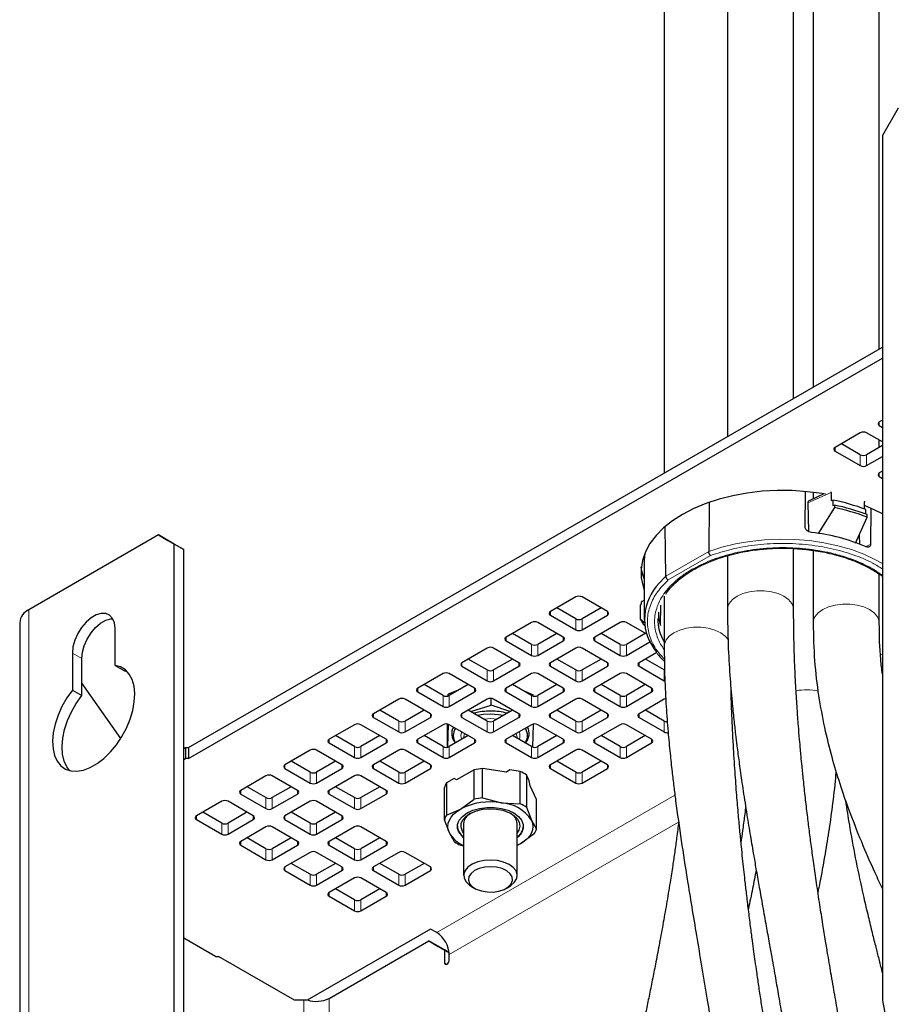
# Model space of a CAD drawing. Header units: millimetres. Extents: x 5 to 418, y 2 to 292.
# Tile 23 of 25: x 320 to 346, y 196 to 225. Entities that reach past the tile are written whole.
import ezdxf

# ---------------------------------------------------------------- set-up
doc = ezdxf.new("R2010")
doc.units = ezdxf.units.MM

msp = doc.modelspace()

# ---------------------------------------------------------------- linework, layer by layer
at = {"color": 7, "linetype": 'Continuous', "lineweight": 25}
for p, q in [((341.3477, 240.203), (341.3477, 212.7083)), ((343.3211, 213.8475), (343.3211, 240.203)), ((343.9032, 239.8054), (343.9032, 214.1836)), ((345.8765, 215.3227), (345.8765, 239.8054)), ((339.4621, 239.1144), (339.4621, 211.6198)), ((346.4417, 222.5079), (345.9703, 221.6914)), ((345.9703, 221.6914), (345.9703, 196.0892)), ((325.2757, 203.4301), (345.9703, 215.3769)), ((325.2757, 203.1035), (345.9703, 215.0503)), ((345.9703, 213.1997), (345.8761, 213.1453)), ((345.8761, 213.0365), (345.9703, 212.982)), ((345.3104, 212.8187), (344.5561, 212.3833)), ((345.9703, 212.5466), (345.4989, 212.8187)), ((345.3104, 212.1657), (344.7447, 212.4922)), ((345.9703, 212.4378), (345.4989, 212.1657)), ((345.8765, 212.3837), (345.8765, 212.6008)), ((344.5561, 212.2745), (345.3104, 211.8391)), ((345.4989, 211.8391), (345.9703, 212.1112)), ((345.9703, 211.6758), (345.8761, 211.6213)), ((345.8761, 211.5125), (345.9703, 211.4581)), ((343.6683, 209.9983), (343.6717, 211.0548)), ((344.2264, 210.9942), (343.8018, 210.8027)), ((343.9032, 211.0427), (343.9032, 210.8484)), ((344.4396, 211.0418), (344.4441, 211.0625)), ((344.4396, 211.0418), (344.4396, 210.8023)), ((340.8055, 210.7337), (340.7884, 209.2773)), ((343.7466, 210.7292), (343.763, 209.8783)), ((344.4396, 210.8023), (344.4896, 210.8131)), ((344.4896, 210.8131), (344.4896, 210.6506)), ((344.4896, 210.6506), (344.5393, 210.6614)), ((344.5393, 210.6614), (344.5393, 210.5859)), ((345.436, 210.7798), (345.4383, 210.7571)), ((345.4383, 210.5427), (345.4383, 210.7571)), ((344.5393, 210.5859), (344.0575, 209.811)), ((345.4744, 210.3917), (345.4744, 210.529)), ((345.5105, 210.3025), (345.5105, 210.378)), ((345.6202, 210.5747), (345.617, 209.491)), ((345.1705, 209.5281), (345.5105, 210.3025)), ((324.38, 209.7719), (320.5145, 207.5404)), ((324.8514, 209.4997), (324.38, 209.7719)), ((324.38, 209.7719), (324.6629, 209.6086)), ((339.5086, 208.5385), (339.491, 210.015)), ((345.2794, 209.7763), (345.2838, 209.489)), ((324.6629, 209.6086), (325.1343, 209.3364)), ((324.8514, 183.8975), (324.8514, 209.4997)), ((325.1343, 209.3364), (324.8514, 209.4997)), ((325.1343, 183.7342), (325.1343, 209.3364)), ((340.7884, 209.2771), (340.7884, 209.2773)), ((343.3211, 207.5413), (343.3211, 209.3664)), ((343.9032, 209.312), (343.9032, 207.1437)), ((338.8605, 208.9766), (338.8669, 207.2562)), ((341.3477, 209.1535), (341.3477, 207.5413)), ((345.8765, 207.1437), (345.8765, 208.6027)), ((339.5086, 208.5383), (339.5086, 208.5385)), ((336.8251, 207.9203), (336.0708, 207.4849)), ((337.7679, 207.4849), (337.0137, 207.9203)), ((338.7505, 207.6788), (338.7894, 207.7192)), ((338.7894, 207.7192), (338.7894, 207.7736)), ((339.4621, 207.9452), (339.4621, 206.4528)), ((336.8251, 207.2672), (336.2594, 207.5938)), ((337.5793, 207.5938), (337.0137, 207.2672)), ((338.7505, 207.2441), (338.7505, 207.6788)), ((339.3531, 207.0688), (339.3621, 207.6759)), ((320.2411, 207.1594), (320.2411, 100.0293)), ((335.5052, 207.1583), (334.7509, 206.7229)), ((336.448, 206.7229), (335.6937, 207.1583)), ((336.0708, 207.376), (336.8251, 206.9406)), ((337.0137, 206.9406), (337.7679, 207.376)), ((338.145, 207.1583), (337.3908, 206.7229)), ((338.9425, 206.8068), (338.3336, 207.1583)), ((338.8954, 207.1366), (338.7505, 207.2441)), ((323.0836, 205.8783), (323.0836, 206.9822)), ((335.5052, 206.5052), (334.9395, 206.8318)), ((336.2594, 206.8318), (335.6937, 206.5052)), ((338.145, 206.5052), (337.5794, 206.8318)), ((338.8992, 206.8318), (338.3336, 206.5052)), ((334.7509, 206.614), (335.5052, 206.1786)), ((335.6937, 206.1786), (336.448, 206.614)), ((337.3908, 206.614), (338.145, 206.1786)), ((338.3336, 206.1786), (339.0366, 206.5845)), ((321.8109, 206.2474), (321.8109, 205.1435)), ((334.1852, 206.3963), (333.431, 205.9609)), ((335.128, 205.9609), (334.3738, 206.3963)), ((336.8251, 206.3963), (336.0708, 205.9609)), ((337.7679, 205.9609), (337.0137, 206.3963)), ((339.2447, 206.2692), (338.7107, 205.9609)), ((322.0937, 204.9802), (322.0937, 206.0841)), ((334.1852, 205.7433), (333.6196, 206.0698)), ((334.9394, 206.0698), (334.3738, 205.7433)), ((336.8251, 205.7433), (336.2594, 206.0698)), ((337.5793, 206.0698), (337.0137, 205.7433)), ((339.465, 205.7433), (338.8993, 206.0698)), ((323.0836, 205.8783), (323.3665, 205.715)), ((323.3665, 205.715), (323.4437, 205.7007)), ((332.8653, 205.6344), (332.111, 205.1989)), ((333.8081, 205.1989), (333.0539, 205.6344)), ((333.431, 205.8521), (334.1852, 205.4166)), ((334.3738, 205.4166), (335.128, 205.8521)), ((335.5052, 205.6344), (334.7509, 205.1989)), ((336.448, 205.1989), (335.6937, 205.6344)), ((336.0708, 205.8521), (336.8251, 205.4166)), ((337.0137, 205.4166), (337.7679, 205.8521)), ((338.145, 205.6344), (337.3908, 205.1989)), ((339.0878, 205.1989), (338.3336, 205.6344)), ((338.7107, 205.8521), (339.465, 205.4166)), ((322.0937, 205.3408), (323.2519, 203.6981)), ((321.8109, 205.1435), (322.0937, 204.9802)), ((332.111, 205.0901), (332.8653, 204.6547)), ((332.8653, 204.9813), (332.2997, 205.3078)), ((333.366, 205.1615), (333.0226, 205.0197)), ((333.6195, 205.3078), (333.0539, 204.9813)), ((333.0539, 204.6547), (333.8081, 205.0901)), ((334.7509, 205.0901), (335.5052, 204.6547)), ((335.5052, 204.9813), (334.9395, 205.3078)), ((335.2173, 205.1475), (335.5557, 205.0004)), ((336.2594, 205.3078), (335.6937, 204.9813)), ((335.6937, 204.6547), (336.448, 205.0901)), ((337.3908, 205.0901), (338.145, 204.6547)), ((338.145, 204.9813), (337.5794, 205.3078)), ((338.8992, 205.3078), (338.3336, 204.9813)), ((338.3336, 204.6547), (339.0878, 205.0901)), ((331.5454, 204.8724), (330.7911, 204.437)), ((332.4882, 204.437), (331.7339, 204.8724)), ((333.0211, 204.9688), (333.0226, 205.0197)), ((333.0226, 204.9679), (333.0226, 205.0197)), ((334.1852, 204.8724), (333.431, 204.437)), ((334.2988, 204.6937), (334.2988, 204.8941)), ((335.128, 204.437), (334.3738, 204.8724)), ((335.5557, 204.963), (335.5557, 205.0004)), ((336.8251, 204.8724), (336.0708, 204.437)), ((337.7679, 204.437), (337.0137, 204.8724)), ((339.465, 204.8724), (338.7107, 204.437)), ((331.5454, 204.2193), (330.9797, 204.5458)), ((332.2996, 204.5458), (331.7339, 204.2193)), ((334.1852, 204.2193), (333.6196, 204.5458)), ((333.6992, 204.4999), (334.2988, 204.6937)), ((334.861, 204.5006), (334.2988, 204.6937)), ((334.9394, 204.5458), (334.3738, 204.2193)), ((336.8251, 204.2193), (336.2594, 204.5458)), ((337.5793, 204.5458), (337.0137, 204.2193)), ((339.465, 204.2193), (338.8993, 204.5458)), ((330.7911, 204.3281), (331.5454, 203.8927)), ((331.7339, 203.8927), (332.4882, 204.3281)), ((333.431, 204.3281), (334.1852, 203.8927)), ((334.3738, 203.8927), (335.128, 204.3281)), ((336.0708, 204.3281), (336.8251, 203.8927)), ((337.0137, 203.8927), (337.7679, 204.3281)), ((338.7107, 204.3281), (339.465, 203.8927)), ((330.2254, 204.1104), (329.4712, 203.675)), ((331.1682, 203.675), (330.414, 204.1104)), ((332.8653, 204.1104), (332.111, 203.675)), ((333.0033, 203.439), (333.0033, 204.1287)), ((333.019, 204.1249), (333.0033, 203.439)), ((333.8081, 203.675), (333.0539, 204.1104)), ((335.5052, 204.1104), (334.7509, 203.675)), ((335.5527, 204.128), (335.537, 203.4437)), ((336.448, 203.675), (335.6937, 204.1104)), ((338.145, 204.1104), (337.3908, 203.675)), ((339.0878, 203.675), (338.3336, 204.1104)), ((330.2254, 203.4573), (329.6598, 203.7839)), ((330.9796, 203.7839), (330.414, 203.4573)), ((332.8653, 203.4573), (332.2997, 203.7839)), ((333.6195, 203.7839), (333.0539, 203.4573)), ((333.2252, 203.5773), (333.2365, 203.5628)), ((333.4795, 203.7188), (333.4795, 203.703)), ((335.5052, 203.4573), (334.9395, 203.7839)), ((335.0795, 203.7188), (335.0792, 203.7308)), ((335.0795, 203.703), (335.0795, 203.7188)), ((335.3225, 203.5628), (335.3338, 203.5773)), ((336.2594, 203.7839), (335.6937, 203.4573)), ((338.145, 203.4573), (337.5794, 203.7839)), ((338.8992, 203.7839), (338.3336, 203.4573)), ((325.1343, 203.4029), (325.1814, 203.4301)), ((325.1814, 203.4301), (325.1814, 203.1035)), ((325.1814, 203.4301), (325.2757, 203.4301)), ((325.2757, 203.4301), (325.2757, 203.1035)), ((328.9055, 203.3484), (328.1512, 202.913)), ((329.8483, 202.913), (329.0941, 203.3484)), ((329.4712, 203.5661), (330.2254, 203.1307)), ((330.414, 203.1307), (331.1682, 203.5661)), ((331.5454, 203.3484), (330.7911, 202.913)), ((332.4882, 202.913), (331.7339, 203.3484)), ((332.111, 203.5661), (332.8653, 203.1307)), ((333.0539, 203.1307), (333.8081, 203.5661)), ((334.7509, 203.5661), (335.5052, 203.1307)), ((335.6937, 203.1307), (336.448, 203.5661)), ((336.8251, 203.3484), (336.0708, 202.913)), ((337.7679, 202.913), (337.0137, 203.3484)), ((337.3908, 203.5661), (338.145, 203.1307)), ((338.3336, 203.1307), (339.0878, 203.5661)), ((325.1343, 203.0763), (325.1814, 203.1035)), ((325.2757, 203.1035), (325.1814, 203.1035)), ((328.9055, 202.6953), (328.3399, 203.0219)), ((329.6597, 203.0219), (329.0941, 202.6953)), ((331.5454, 202.6953), (330.9797, 203.0219)), ((332.2996, 203.0219), (331.7339, 202.6953)), ((336.8251, 202.6953), (336.2594, 203.0219)), ((337.5793, 203.0219), (337.0137, 202.6953)), ((328.1512, 202.8041), (328.9055, 202.3687)), ((329.0941, 202.3687), (329.8483, 202.8041)), ((330.7911, 202.8041), (331.5454, 202.3687)), ((331.7339, 202.3687), (332.4882, 202.8041)), ((333.7954, 202.7641), (333.2698, 202.4607)), ((333.7954, 201.8879), (333.7954, 202.7641)), ((334.0451, 201.9265), (334.0451, 202.8028)), ((334.7631, 202.6917), (334.0451, 202.8028)), ((334.8592, 202.7639), (334.7631, 202.6917)), ((335.1696, 202.7159), (334.8592, 202.7639)), ((335.1696, 201.7526), (335.1696, 202.7159)), ((336.0708, 202.8041), (336.8251, 202.3687)), ((337.0137, 202.3687), (337.7679, 202.8041)), ((327.5856, 202.5864), (326.8313, 202.151)), ((328.5284, 202.151), (327.7741, 202.5864)), ((330.2254, 202.5864), (329.4712, 202.151)), ((331.1682, 202.151), (330.414, 202.5864)), ((333.1995, 202.5072), (332.9723, 202.376)), ((333.2698, 202.4607), (333.1995, 202.5072)), ((335.3524, 202.6104), (335.3524, 201.647)), ((335.4355, 202.4312), (335.3524, 202.6104)), ((335.4613, 202.2887), (335.4355, 202.4312)), ((327.5856, 201.9334), (327.0199, 202.2599)), ((328.3398, 202.2599), (327.7741, 201.9334)), ((330.2254, 201.9334), (329.6598, 202.2599)), ((330.9796, 202.2599), (330.414, 201.9334)), ((332.9054, 201.2685), (332.9054, 202.2319)), ((332.9723, 202.376), (332.9723, 201.4127)), ((335.6537, 201.8742), (335.4613, 202.2887)), ((326.2656, 201.8244), (325.5114, 201.389)), ((327.2084, 201.389), (326.4542, 201.8244)), ((326.8313, 202.0422), (327.5856, 201.6067)), ((327.7741, 201.6067), (328.5284, 202.0422)), ((328.9055, 201.8244), (328.1512, 201.389)), ((329.8483, 201.389), (329.0941, 201.8244)), ((329.4712, 202.0422), (330.2254, 201.6067)), ((330.414, 201.6067), (331.1682, 202.0422)), ((333.3838, 201.5902), (333.7954, 201.8879)), ((334.0451, 201.9265), (334.6073, 201.7795)), ((335.6537, 200.9979), (335.6537, 201.8742)), ((332.9723, 201.4127), (333.3838, 201.5902)), ((334.6073, 201.7795), (335.1696, 201.7526)), ((335.3524, 201.647), (335.503, 201.2624)), ((325.5114, 201.2802), (326.2656, 200.8448)), ((326.2656, 201.1714), (325.7, 201.4979)), ((327.0198, 201.4979), (326.4542, 201.1714)), ((326.4542, 200.8448), (327.2084, 201.2802)), ((328.1512, 201.2802), (328.9055, 200.8448)), ((328.9055, 201.1714), (328.3399, 201.4979)), ((329.6597, 201.4979), (329.0941, 201.1714)), ((329.0941, 200.8448), (329.8483, 201.2802)), ((333.056, 200.8839), (332.9054, 201.2685)), ((335.503, 201.2624), (335.6537, 200.9979)), ((327.5856, 201.0625), (326.8313, 200.6271)), ((328.5284, 200.6271), (327.7741, 201.0625)), ((330.2254, 201.0625), (329.4712, 200.6271)), ((331.1682, 200.6271), (330.414, 201.0625)), ((333.4795, 201.1603), (333.4795, 199.6114)), ((335.0795, 199.6114), (335.0795, 201.1603)), ((327.5856, 200.4094), (327.0199, 200.7359)), ((328.3398, 200.7359), (327.7741, 200.4094)), ((330.2254, 200.4094), (329.6598, 200.7359)), ((330.9796, 200.7359), (330.414, 200.4094)), ((333.2066, 200.6194), (333.056, 200.8839)), ((335.5867, 200.8538), (335.1752, 200.5561)), ((326.8313, 200.5182), (327.5856, 200.0828)), ((327.7741, 200.0828), (328.5284, 200.5182)), ((329.4712, 200.5182), (330.2254, 200.0828)), ((330.414, 200.0828), (331.1682, 200.5182)), ((333.4795, 200.4903), (333.3894, 200.5139)), ((335.1752, 200.5561), (335.0795, 200.5063)), ((335.1752, 200.5561), (335.0795, 200.5149)), ((328.9055, 200.3005), (328.1512, 199.8651)), ((329.8483, 199.8651), (329.0941, 200.3005)), ((331.5454, 200.3005), (330.7911, 199.8651)), ((332.4882, 199.8651), (331.7339, 200.3005)), ((328.1512, 199.7562), (328.9055, 199.3208)), ((328.9055, 199.6474), (328.3399, 199.974)), ((329.6597, 199.974), (329.0941, 199.6474)), ((329.0941, 199.3208), (329.8483, 199.7562)), ((330.7911, 199.7562), (331.5454, 199.3208)), ((331.5454, 199.6474), (330.9797, 199.974)), ((332.2996, 199.974), (331.7339, 199.6474)), ((331.7339, 199.3208), (332.4882, 199.7562)), ((330.2254, 199.5385), (329.4712, 199.1031)), ((331.1682, 199.1031), (330.414, 199.5385)), ((330.2254, 198.8854), (329.6598, 199.212)), ((330.9796, 199.212), (330.414, 198.8854)), ((333.7137, 199.2849), (333.815, 199.2264)), ((334.7441, 199.2264), (334.8453, 199.2849)), ((329.4712, 198.9942), (330.2254, 198.5588)), ((330.414, 198.5588), (331.1682, 198.9942)), ((332.4882, 198.0145), (328.8112, 195.8919)), ((332.6767, 197.9057), (332.4882, 198.0145)), ((326.0771, 197.1981), (325.1343, 197.7424)), ((329.4712, 195.9464), (332.441, 197.6608)), ((332.9124, 197.3886), (332.441, 197.6608)), ((332.441, 197.6608), (332.7239, 197.4975)), ((332.7239, 197.4975), (333.0509, 197.3087)), ((326.0771, 197.1981), (326.1713, 197.1981)), ((328.4341, 195.8919), (326.1713, 197.1981)), ((332.9124, 197.3886), (332.9124, 197.0075)), ((333.0509, 197.3087), (332.9124, 197.3886)), ((333.0539, 197.0892), (333.0539, 197.2525)), ((328.8112, 195.8919), (328.4341, 195.8919))]:
    msp.add_line(p, q, dxfattribs=at)
at = {"color": 7, "linetype": 'Continuous', "lineweight": 18}
for p, q in [((345.8761, 213.0365), (345.8761, 213.1453)), ((344.5561, 212.2745), (344.5561, 212.3833)), ((345.3104, 211.8391), (345.3104, 212.1657)), ((345.4989, 211.8391), (345.4989, 212.1657)), ((345.8761, 211.5125), (345.8761, 211.6213)), ((343.7466, 210.7292), (344.4396, 211.0418)), ((345.4723, 209.4252), (345.617, 209.491)), ((340.7884, 209.2773), (339.5086, 208.5385)), ((339.5819, 208.4284), (340.8471, 209.1588)), ((345.9703, 208.5629), (345.7054, 208.7468)), ((338.7894, 207.7736), (338.8648, 207.8294)), ((320.5145, 100.4102), (320.5145, 207.5404)), ((336.0708, 207.376), (336.0708, 207.4849)), ((337.7679, 207.376), (337.7679, 207.4849)), ((336.8251, 206.9406), (336.8251, 207.2672)), ((337.0137, 206.9406), (337.0137, 207.2672)), ((334.7509, 206.614), (334.7509, 206.7229)), ((336.448, 206.614), (336.448, 206.7229)), ((337.3908, 206.614), (337.3908, 206.7229)), ((321.8109, 206.2474), (322.0937, 206.0841)), ((335.5052, 206.1786), (335.5052, 206.5052)), ((335.6937, 206.1786), (335.6937, 206.5052)), ((338.145, 206.1786), (338.145, 206.5052)), ((338.3336, 206.1786), (338.3336, 206.5052)), ((333.431, 205.8521), (333.431, 205.9609)), ((335.128, 205.8521), (335.128, 205.9609)), ((336.0708, 205.8521), (336.0708, 205.9609)), ((337.7679, 205.8521), (337.7679, 205.9609)), ((338.7107, 205.8521), (338.7107, 205.9609)), ((345.9182, 206.2033), (345.9703, 206.1913)), ((334.1852, 205.4166), (334.1852, 205.7433)), ((334.3738, 205.4166), (334.3738, 205.7433)), ((336.8251, 205.4166), (336.8251, 205.7433)), ((337.0137, 205.4166), (337.0137, 205.7433)), ((339.465, 205.4166), (339.465, 205.7433)), ((332.111, 205.0901), (332.111, 205.1989)), ((333.8081, 205.0901), (333.8081, 205.1989)), ((334.7509, 205.0901), (334.7509, 205.1989)), ((336.448, 205.0901), (336.448, 205.1989)), ((337.3908, 205.0901), (337.3908, 205.1989)), ((339.0878, 205.0901), (339.0878, 205.1989)), ((332.8653, 204.6547), (332.8653, 204.9813)), ((333.0539, 204.6547), (333.0539, 204.9813)), ((335.5052, 204.6547), (335.5052, 204.9813)), ((335.6937, 204.6547), (335.6937, 204.9813)), ((338.145, 204.6547), (338.145, 204.9813)), ((338.3336, 204.6547), (338.3336, 204.9813)), ((330.7911, 204.3281), (330.7911, 204.437)), ((331.5454, 203.8927), (331.5454, 204.2193)), ((331.7339, 203.8927), (331.7339, 204.2193)), ((332.4882, 204.3281), (332.4882, 204.437)), ((333.431, 204.3281), (333.431, 204.437)), ((334.1852, 203.8927), (334.1852, 204.2193)), ((334.4774, 204.2791), (334.2911, 204.2921)), ((334.3738, 203.8927), (334.3738, 204.2193)), ((335.128, 204.3281), (335.128, 204.437)), ((336.0708, 204.3281), (336.0708, 204.437)), ((336.8251, 203.8927), (336.8251, 204.2193)), ((337.0137, 203.8927), (337.0137, 204.2193)), ((337.7679, 204.3281), (337.7679, 204.437)), ((338.7107, 204.3281), (338.7107, 204.437)), ((339.465, 203.8927), (339.465, 204.2193)), ((329.4712, 203.5661), (329.4712, 203.675)), ((331.1682, 203.5661), (331.1682, 203.675)), ((332.111, 203.5661), (332.111, 203.675)), ((333.8081, 203.5661), (333.8081, 203.675)), ((334.7509, 203.5661), (334.7509, 203.675)), ((336.448, 203.5661), (336.448, 203.675)), ((337.3908, 203.5661), (337.3908, 203.675)), ((339.0878, 203.5661), (339.0878, 203.675)), ((330.2254, 203.1307), (330.2254, 203.4573)), ((330.414, 203.1307), (330.414, 203.4573)), ((332.8653, 203.1307), (332.8653, 203.4573)), ((333.0539, 203.1307), (333.0539, 203.4573)), ((335.5052, 203.1307), (335.5052, 203.4573)), ((335.6937, 203.1307), (335.6937, 203.4573)), ((338.145, 203.1307), (338.145, 203.4573)), ((338.3336, 203.1307), (338.3336, 203.4573)), ((328.1512, 202.8041), (328.1512, 202.913)), ((328.9055, 202.3687), (328.9055, 202.6953)), ((329.0941, 202.3687), (329.0941, 202.6953)), ((329.8483, 202.8041), (329.8483, 202.913)), ((330.7911, 202.8041), (330.7911, 202.913)), ((331.5454, 202.3687), (331.5454, 202.6953)), ((331.7339, 202.3687), (331.7339, 202.6953)), ((332.4882, 202.8041), (332.4882, 202.913)), ((336.0708, 202.8041), (336.0708, 202.913)), ((336.8251, 202.3687), (336.8251, 202.6953)), ((337.0137, 202.3687), (337.0137, 202.6953)), ((337.7679, 202.8041), (337.7679, 202.913)), ((326.8313, 202.0422), (326.8313, 202.151)), ((328.5284, 202.0422), (328.5284, 202.151)), ((329.4712, 202.0422), (329.4712, 202.151)), ((331.1682, 202.0422), (331.1682, 202.151)), ((327.5856, 201.6067), (327.5856, 201.9334)), ((327.7741, 201.6067), (327.7741, 201.9334)), ((330.2254, 201.6067), (330.2254, 201.9334)), ((330.414, 201.6067), (330.414, 201.9334)), ((339.7825, 202.0078), (332.6767, 197.9057)), ((325.5114, 201.2802), (325.5114, 201.389)), ((327.2084, 201.2802), (327.2084, 201.389)), ((328.1512, 201.2802), (328.1512, 201.389)), ((329.8483, 201.2802), (329.8483, 201.389)), ((326.2656, 200.8448), (326.2656, 201.1714)), ((326.4542, 200.8448), (326.4542, 201.1714)), ((328.9055, 200.8448), (328.9055, 201.1714)), ((329.0941, 200.8448), (329.0941, 201.1714)), ((333.0539, 197.2525), (339.8926, 201.2004)), ((326.8313, 200.5182), (326.8313, 200.6271)), ((327.5856, 200.0828), (327.5856, 200.4094)), ((327.7741, 200.0828), (327.7741, 200.4094)), ((328.5284, 200.5182), (328.5284, 200.6271)), ((329.4712, 200.5182), (329.4712, 200.6271)), ((330.2254, 200.0828), (330.2254, 200.4094)), ((330.414, 200.0828), (330.414, 200.4094)), ((331.1682, 200.5182), (331.1682, 200.6271)), ((328.1512, 199.7562), (328.1512, 199.8651)), ((329.8483, 199.7562), (329.8483, 199.8651)), ((330.7911, 199.7562), (330.7911, 199.8651)), ((332.4882, 199.7562), (332.4882, 199.8651)), ((328.9055, 199.3208), (328.9055, 199.6474)), ((329.0941, 199.3208), (329.0941, 199.6474)), ((331.5454, 199.3208), (331.5454, 199.6474)), ((331.7339, 199.3208), (331.7339, 199.6474)), ((329.4712, 198.9942), (329.4712, 199.1031)), ((330.2254, 198.5588), (330.2254, 198.8854)), ((330.414, 198.5588), (330.414, 198.8854)), ((331.1682, 198.9942), (331.1682, 199.1031)), ((332.9124, 197.0075), (332.9832, 196.9667)), ((329.4712, 173.7932), (329.4712, 195.9464)), ((328.7169, 195.8919), (328.7169, 173.3578))]:
    msp.add_line(p, q, dxfattribs=at)
at = {"color": 7, "linetype": 'Continuous', "lineweight": 25, "flags": 128}
for points in [[(344.2721, 210.986), (344.1686, 211.004), (343.7294, 211.0624), (343.282, 211.0935), (342.8315, 211.097), (342.3828, 211.0728), (341.9412, 211.0212), (341.5115, 210.9428), (341.0987, 210.8384), (340.7075, 210.7094), (340.3422, 210.557), (340.0071, 210.3831)], [(345.9703, 210.3966), (345.7455, 210.5155), (345.4383, 210.653)], [(340.0071, 210.3831), (339.7058, 210.1897), (339.442, 209.9788), (339.2184, 209.7529), (339.0377, 209.5146), (338.9018, 209.2666), (338.8125, 209.0116), (338.7705, 208.7526), (338.7765, 208.4925), (338.8304, 208.2343), (338.8636, 208.1363)], [(338.8806, 209.2171), (338.8611, 209.0227), (338.8605, 208.9766)], [(338.8624, 208.4662), (338.7975, 208.6896), (338.7766, 208.8184)], [(323.0836, 206.9822), (323.0652, 207.1474), (323.0108, 207.2816), (322.9236, 207.3771), (322.8088, 207.4283), (322.6729, 207.4322), (322.524, 207.3886), (322.3705, 207.3001), (322.2216, 207.1717), (322.0857, 207.0109), (321.9709, 206.8271), (321.8837, 206.631), (321.8293, 206.434), (321.8109, 206.2474)], [(322.0937, 206.0841), (322.1122, 206.2707), (322.1666, 206.4677), (322.2537, 206.6639), (322.3686, 206.8476), (322.5044, 207.0084), (322.6534, 207.1368), (322.8068, 207.2253), (322.9558, 207.2689), (323.0158, 207.2731)], [(321.8109, 205.1435), (321.6452, 204.9084), (321.5019, 204.6564), (321.3851, 204.3944), (321.298, 204.1298), (321.2431, 203.87), (321.2218, 203.6223), (321.2349, 203.3936), (321.2818, 203.1902), (321.3614, 203.018), (321.4714, 202.8816), (321.6086, 202.785), (321.7693, 202.7308), (321.949, 202.7205), (322.1426, 202.7545), (322.3447, 202.8317), (322.5498, 202.9501), (322.7519, 203.1062), (322.9455, 203.2958), (323.1252, 203.5135), (323.2859, 203.7533), (323.4231, 204.0084), (323.5331, 204.2717), (323.6127, 204.5358), (323.6596, 204.7933), (323.6727, 205.0371), (323.6514, 205.2603), (323.5965, 205.4567), (323.5094, 205.6207), (323.3926, 205.7478), (323.2493, 205.8345), (323.0836, 205.8783)], [(321.7337, 202.7386), (321.6443, 202.8547), (321.5647, 203.0269), (321.5177, 203.2303), (321.5047, 203.459), (321.5259, 203.7067), (321.5809, 203.9665), (321.668, 204.2311), (321.7848, 204.4931), (321.928, 204.7451), (322.0937, 204.9802)], [(334.2942, 204.4241), (334.0633, 204.4118), (333.8981, 204.3851)], [(334.6609, 204.3851), (334.5243, 204.4083), (334.2942, 204.4241)], [(333.056, 200.8839), (333.0237, 200.9777), (333.0128, 201.0732), (333.0237, 201.1686), (333.056, 201.2624), (333.1093, 201.353), (333.1825, 201.4388), (333.2746, 201.5183), (333.3838, 201.5902)], [(333.4795, 200.7398), (333.4441, 200.7701), (333.3482, 200.8851), (333.299, 201.0094), (333.299, 201.137), (333.3482, 201.2613), (333.4441, 201.3762), (333.5818, 201.4759), (333.7546, 201.5555), (333.9536, 201.6108), (334.169, 201.6392), (334.39, 201.6392), (334.6054, 201.6108), (334.8044, 201.5555), (334.9772, 201.4759), (335.1149, 201.3762), (335.2108, 201.2613), (335.26, 201.137), (335.26, 201.0094), (335.2108, 200.8851), (335.1149, 200.7701), (335.0795, 200.7398)], [(333.4795, 200.8833), (333.4442, 200.9352), (333.4029, 201.0507), (333.4088, 201.1686), (333.4617, 201.2825), (333.5587, 201.3863), (333.6945, 201.4745), (333.8619, 201.5421), (334.0517, 201.5857), (334.2539, 201.6028), (334.4575, 201.5925), (334.6514, 201.5554), (334.8253, 201.4935), (334.9698, 201.41), (335.0771, 201.3097), (335.1413, 201.1977), (335.1591, 201.0802), (335.1295, 200.9635), (335.0795, 200.8833)], [(335.503, 201.2624), (335.5353, 201.1686), (335.5462, 201.0732), (335.5353, 200.9777), (335.503, 200.8839), (335.4498, 200.7934), (335.3765, 200.7076), (335.2844, 200.628), (335.1752, 200.5561)], [(334.2901, 200.0732), (334.0908, 200.0602), (333.9034, 200.019), (333.7396, 199.9522), (333.6098, 199.864), (333.522, 199.7599), (333.4818, 199.6465), (333.4918, 199.5309), (333.5512, 199.4203), (333.6564, 199.3218), (333.7137, 199.2849)], [(334.8453, 199.2849), (334.8891, 199.3124), (334.9988, 199.4093), (335.0633, 199.5189), (335.0785, 199.6343), (335.0435, 199.7483), (334.9606, 199.8537), (334.8348, 199.9439), (334.6741, 200.0131), (334.4887, 200.0572), (334.2901, 200.0732)], [(334.2882, 199.8737), (334.1107, 199.861), (333.9457, 199.8211), (333.8054, 199.757), (333.7003, 199.6734), (333.6382, 199.5766), (333.6236, 199.4737), (333.6577, 199.3723), (333.7379, 199.28), (333.8583, 199.2036), (334.0099, 199.1488), (334.1815, 199.1196), (334.3603, 199.1182), (334.5332, 199.1448), (334.6873, 199.1973), (334.8111, 199.2718), (334.8955, 199.3628), (334.9342, 199.4637), (334.9243, 199.5668), (334.8667, 199.6645), (334.7654, 199.7497), (334.6282, 199.8159), (334.4651, 199.8583), (334.2882, 199.8737)], [(332.9124, 197.0075), (332.9178, 196.9794), (332.9331, 196.9618), (332.9561, 196.9573), (332.9831, 196.9667), (333.0102, 196.9885), (333.0331, 197.0195), (333.0485, 197.0548), (333.0539, 197.0892)]]:
    msp.add_lwpolyline(points, dxfattribs=at)
at = {"color": 7, "linetype": 'Continuous', "lineweight": 18, "flags": 128}
for points in [[(340.7884, 209.2771), (341.1784, 209.4032), (341.5896, 209.5043), (342.0174, 209.5791), (342.4566, 209.6268), (342.9022, 209.6469), (343.349, 209.6391), (343.7917, 209.6034), (344.2251, 209.5404), (344.6442, 209.4508), (345.0441, 209.3355), (345.4201, 209.196), (345.7678, 209.0339), (345.9703, 208.9211)], [(339.2234, 208.2307), (339.2901, 208.3132), (339.5086, 208.5383)], [(341.3477, 207.5417), (341.3539, 207.6051), (341.4031, 207.7295), (341.499, 207.8444), (341.6367, 207.9441), (341.8095, 208.0236), (342.0085, 208.079), (342.2239, 208.1073), (342.4449, 208.1073), (342.6603, 208.079), (342.8593, 208.0236), (343.0321, 207.9441), (343.1698, 207.8444), (343.2657, 207.7295), (343.3149, 207.6051), (343.3211, 207.5415)], [(343.9032, 207.144), (343.9094, 207.2075), (343.9586, 207.3319), (344.0544, 207.4468), (344.1922, 207.5465), (344.3649, 207.626), (344.564, 207.6814), (344.7794, 207.7098), (345.0003, 207.7098), (345.2158, 207.6814), (345.4148, 207.626), (345.5876, 207.5465), (345.7253, 207.4468), (345.8212, 207.3319), (345.8703, 207.2075), (345.8765, 207.1445)], [(339.4621, 206.4516), (339.4683, 206.5166), (339.5175, 206.6409), (339.6133, 206.7558), (339.7511, 206.8555), (339.9238, 206.9351), (340.1229, 206.9904), (340.3383, 207.0188), (340.5593, 207.0188), (340.7747, 206.9904), (340.9737, 206.9351), (341.1465, 206.8555), (341.2842, 206.7558), (341.3725, 206.653)], [(334.2911, 204.2921), (334.0879, 204.2799), (334.0816, 204.2791)], [(333.5108, 203.8466), (333.4818, 203.7539), (333.4795, 203.7188)], [(335.0792, 203.7308), (335.0785, 203.7417), (335.0482, 203.8466)]]:
    msp.add_lwpolyline(points, dxfattribs=at)
at = {"color": 7, "linetype": 'Continuous', "lineweight": 25}
for centre, radius, start, end in [((345.8967, 213.0909), 0.0582, 110.78342, 249.21658), ((345.4047, 212.6368), 0.2049, 62.60967, 117.39033), ((344.5768, 212.3289), 0.0582, 110.78342, 249.21658), ((345.4047, 212.3476), 0.2049, 242.60967, 297.39033), ((345.4047, 212.021), 0.2049, 242.60967, 297.39033), ((345.8967, 211.5669), 0.0582, 110.78342, 249.21658), ((343.262, 204.709), 6.2264, 69.18622, 78.62864), ((343.2728, 204.5159), 6.2746, 69.10699, 78.35468), ((343.2728, 204.4405), 6.2746, 69.10699, 78.35468), ((343.1844, 203.9688), 5.9165, 67.09603, 83.45945), ((340.3992, 207.2608), 1.5242, 140.47887, 220.18013), ((336.9194, 207.7383), 0.2049, 62.60967, 117.39033), ((320.7082, 207.1128), 0.4694, 114.37466, 174.3052), ((336.0915, 207.4305), 0.0582, 110.78342, 249.21658), ((337.7472, 207.4305), 0.0582, 290.78342, 69.21658), ((335.5994, 206.9764), 0.2049, 62.60967, 117.39033), ((336.9194, 207.4492), 0.2049, 242.60967, 297.39033), ((338.2393, 206.9764), 0.2049, 62.60967, 117.39033), ((340.612, 208.415), 2.1991, 212.17003, 218.12361), ((340.6088, 207.2691), 1.3401, 179.38593, 211.16743), ((340.6244, 207.5332), 1.3535, 193.39086, 200.06713), ((336.9194, 207.1226), 0.2049, 242.60967, 297.39033), ((334.7716, 206.6685), 0.0582, 110.78342, 249.21658), ((336.4273, 206.6685), 0.0582, 290.78342, 69.21658), ((337.4114, 206.6685), 0.0582, 110.78342, 249.21658), ((334.2795, 206.2144), 0.2049, 62.60967, 117.39033), ((335.5994, 206.6872), 0.2049, 242.60967, 297.39033), ((336.9194, 206.2144), 0.2049, 62.60967, 117.39033), ((338.2393, 206.6872), 0.2049, 242.60967, 297.39033), ((333.4516, 205.9065), 0.0582, 110.78342, 249.21658), ((335.1074, 205.9065), 0.0582, 290.78342, 69.21658), ((335.5994, 206.3606), 0.2049, 242.60967, 297.39033), ((336.0915, 205.9065), 0.0582, 110.78342, 249.21658), ((337.7472, 205.9065), 0.0582, 290.78342, 69.21658), ((338.2393, 206.3606), 0.2049, 242.60967, 297.39033), ((338.7314, 205.9065), 0.0582, 110.78342, 249.21658), ((332.9596, 205.4524), 0.2049, 62.60967, 117.39033), ((334.2795, 205.9252), 0.2049, 242.60967, 297.39033), ((335.5994, 205.4524), 0.2049, 62.60967, 117.39033), ((336.9194, 205.9252), 0.2049, 242.60967, 297.39033), ((338.2393, 205.4524), 0.2049, 62.60967, 117.39033), ((334.2795, 205.5986), 0.2049, 242.60967, 297.39033), ((336.9194, 205.5986), 0.2049, 242.60967, 297.39033), ((332.1317, 205.1445), 0.0582, 110.78342, 249.21658), ((333.7874, 205.1445), 0.0582, 290.78342, 69.21658), ((334.7716, 205.1445), 0.0582, 110.78342, 249.21658), ((336.4273, 205.1445), 0.0582, 290.78342, 69.21658), ((337.4114, 205.1445), 0.0582, 110.78342, 249.21658), ((339.0672, 205.1445), 0.0582, 290.78342, 69.21658), ((331.6396, 204.6904), 0.2049, 62.60967, 117.39033), ((332.9596, 205.1632), 0.2049, 242.60967, 297.39033), ((334.2795, 204.6904), 0.2049, 62.60967, 117.39033), ((335.5994, 205.1632), 0.2049, 242.60967, 297.39033), ((336.9194, 204.6904), 0.2049, 62.60967, 117.39033), ((338.2393, 205.1632), 0.2049, 242.60967, 297.39033), ((339.5469, 204.7244), 0.1691, 102.64735, 118.98063), ((332.9596, 204.8366), 0.2049, 242.60967, 297.39033), ((334.2709, 202.6481), 1.8681, 89.2696, 105.13588), ((334.2906, 202.6627), 1.8534, 74.82121, 89.87001), ((335.5994, 204.8366), 0.2049, 242.60967, 297.39033), ((338.2393, 204.8366), 0.2049, 242.60967, 297.39033), ((330.8118, 204.3825), 0.0582, 110.78342, 249.21658), ((331.6396, 204.4013), 0.2049, 242.60967, 297.39033), ((332.4675, 204.3825), 0.0582, 290.78342, 69.21658), ((333.4516, 204.3825), 0.0582, 110.78342, 249.21658), ((334.2795, 204.4013), 0.2049, 242.60967, 297.39033), ((335.1074, 204.3825), 0.0582, 290.78342, 69.21658), ((336.0915, 204.3825), 0.0582, 110.78342, 249.21658), ((336.9194, 204.4013), 0.2049, 242.60967, 297.39033), ((337.7472, 204.3825), 0.0582, 290.78342, 69.21658), ((338.7314, 204.3825), 0.0582, 110.78342, 249.21658), ((339.555, 204.3882), 0.1914, 241.92647, 270.24544), ((330.3197, 203.9284), 0.2049, 62.60967, 117.39033), ((331.6396, 204.0746), 0.2049, 242.60967, 297.39033), ((332.9596, 203.9284), 0.2049, 62.60967, 117.39033), ((333.5424, 203.8475), 0.4167, 152.28918, 220.43075), ((333.5754, 203.7841), 0.4025, 146.8953, 213.16458), ((334.2795, 204.0746), 0.2049, 242.60967, 297.39033), ((334.9836, 203.7841), 0.4025, 326.83503, 33.10508), ((335.0154, 203.8477), 0.4177, 319.65805, 27.62202), ((335.5994, 203.9284), 0.2049, 62.60967, 117.39033), ((336.9194, 204.0746), 0.2049, 242.60967, 297.39033), ((338.2393, 203.9284), 0.2049, 62.60967, 117.39033), ((339.5582, 204.0722), 0.2023, 242.53458, 276.48963), ((329.4918, 203.6205), 0.0582, 110.78342, 249.21658), ((331.1476, 203.6205), 0.0582, 290.78342, 69.21658), ((332.1317, 203.6205), 0.0582, 110.78342, 249.21658), ((333.7874, 203.6205), 0.0582, 290.78342, 69.21658), ((334.7716, 203.6205), 0.0582, 110.78342, 249.21658), ((336.4273, 203.6205), 0.0582, 290.78342, 69.21658), ((337.4114, 203.6205), 0.0582, 110.78342, 249.21658), ((339.0672, 203.6205), 0.0582, 290.78342, 69.21658), ((328.9998, 203.1664), 0.2049, 62.60967, 117.39033), ((330.3197, 203.6393), 0.2049, 242.60967, 297.39033), ((331.6396, 203.1664), 0.2049, 62.60967, 117.39033), ((332.9596, 203.6393), 0.2049, 242.60967, 297.39033), ((335.5994, 203.6393), 0.2049, 242.60967, 297.39033), ((336.9194, 203.1664), 0.2049, 62.60967, 117.39033), ((338.2393, 203.6393), 0.2049, 242.60967, 297.39033), ((330.3197, 203.3127), 0.2049, 242.60967, 297.39033), ((332.9596, 203.3127), 0.2049, 242.60967, 297.39033), ((335.5994, 203.3127), 0.2049, 242.60967, 297.39033), ((338.2393, 203.3127), 0.2049, 242.60967, 297.39033), ((328.1719, 202.8586), 0.0582, 110.78342, 249.21658), ((328.9998, 202.8773), 0.2049, 242.60967, 297.39033), ((329.8276, 202.8586), 0.0582, 290.78342, 69.21658), ((330.8118, 202.8586), 0.0582, 110.78342, 249.21658), ((331.6396, 202.8773), 0.2049, 242.60967, 297.39033), ((332.4675, 202.8586), 0.0582, 290.78342, 69.21658), ((334.2638, 200.5624), 2.2511, 95.57573, 102.01035), ((334.6067, 201.5298), 1.3129, 55.39212, 64.61326), ((336.0915, 202.8586), 0.0582, 110.78342, 249.21658), ((336.9194, 202.8773), 0.2049, 242.60967, 297.39033), ((337.7472, 202.8586), 0.0582, 290.78342, 69.21658), ((327.6798, 202.4045), 0.2049, 62.60967, 117.39033), ((330.3197, 202.4045), 0.2049, 62.60967, 117.39033), ((326.852, 202.0966), 0.0582, 110.78342, 249.21658), ((328.5077, 202.0966), 0.0582, 290.78342, 69.21658), ((328.9998, 202.5507), 0.2049, 242.60967, 297.39033), ((329.4918, 202.0966), 0.0582, 110.78342, 249.21658), ((331.1476, 202.0966), 0.0582, 290.78342, 69.21658), ((331.6396, 202.5507), 0.2049, 242.60967, 297.39033), ((333.4441, 202.0694), 0.5627, 146.98348, 163.2196), ((336.9194, 202.5507), 0.2049, 242.60967, 297.39033), ((326.3599, 201.6425), 0.2049, 62.60967, 117.39033), ((327.6798, 202.1153), 0.2049, 242.60967, 297.39033), ((328.9998, 201.6425), 0.2049, 62.60967, 117.39033), ((330.3197, 202.1153), 0.2049, 242.60967, 297.39033), ((334.2638, 199.6861), 2.2511, 95.57573, 102.01035), ((327.6798, 201.7887), 0.2049, 242.60967, 297.39033), ((330.3197, 201.7887), 0.2049, 242.60967, 297.39033), ((334.2774, 199.8633), 1.9444, 80.2289, 117.35717), ((334.5381, 200.6253), 1.1563, 33.43888, 86.5665), ((334.6067, 200.5664), 1.3129, 55.39212, 64.61326), ((325.532, 201.3346), 0.0582, 110.78342, 249.21658), ((327.1878, 201.3346), 0.0582, 290.78342, 69.21658), ((328.1719, 201.3346), 0.0582, 110.78342, 249.21658), ((329.8276, 201.3346), 0.0582, 290.78342, 69.21658), ((333.4441, 201.1061), 0.5627, 146.98348, 163.2196), ((333.8736, 201.1213), 0.396, 118.14564, 174.3464), ((334.6744, 201.1139), 0.4078, 6.53423, 60.97373), ((326.3599, 201.3533), 0.2049, 242.60967, 297.39033), ((327.6798, 200.8805), 0.2049, 62.60967, 117.39033), ((328.9998, 201.3533), 0.2049, 242.60967, 297.39033), ((330.3197, 200.8805), 0.2049, 62.60967, 117.39033), ((333.7366, 201.1245), 0.4447, 183.80257, 234.68735), ((334.8225, 201.1245), 0.4447, 305.31265, 356.19743), ((335.1149, 201.1604), 0.5627, 326.98348, 343.2196), ((326.3599, 201.0267), 0.2049, 242.60967, 297.39033), ((328.9998, 201.0267), 0.2049, 242.60967, 297.39033), ((333.7966, 201.2881), 0.8437, 208.6243, 247.92364), ((326.852, 200.5726), 0.0582, 110.78342, 249.21658), ((327.6798, 200.5914), 0.2049, 242.60967, 297.39033), ((328.5077, 200.5726), 0.0582, 290.78342, 69.21658), ((329.4918, 200.5726), 0.0582, 110.78342, 249.21658), ((330.3197, 200.5914), 0.2049, 242.60967, 297.39033), ((331.1476, 200.5726), 0.0582, 290.78342, 69.21658), ((333.9523, 201.7), 1.3129, 235.39212, 244.61326), ((327.6798, 200.2647), 0.2049, 242.60967, 297.39033), ((328.9998, 200.1185), 0.2049, 62.60967, 117.39033), ((330.3197, 200.2647), 0.2049, 242.60967, 297.39033), ((331.6396, 200.1185), 0.2049, 62.60967, 117.39033), ((328.1719, 199.8106), 0.0582, 110.78342, 249.21658), ((329.8276, 199.8106), 0.0582, 290.78342, 69.21658), ((330.8118, 199.8106), 0.0582, 110.78342, 249.21658), ((332.4675, 199.8106), 0.0582, 290.78342, 69.21658), ((328.9998, 199.8294), 0.2049, 242.60967, 297.39033), ((330.3197, 199.3565), 0.2049, 62.60967, 117.39033), ((331.6396, 199.8294), 0.2049, 242.60967, 297.39033), ((328.9998, 199.5028), 0.2049, 242.60967, 297.39033), ((331.6396, 199.5028), 0.2049, 242.60967, 297.39033), ((329.4918, 199.0487), 0.0582, 110.78342, 249.21658), ((330.3197, 199.0674), 0.2049, 242.60967, 297.39033), ((331.1476, 199.0487), 0.0582, 290.78342, 69.21658), ((330.3197, 198.7408), 0.2049, 242.60967, 297.39033), ((332.2351, 197.2152), 0.8196, 2.60548, 57.39452), ((329.0907, 196.6933), 0.8383, 251.39728, 296.99436), ((347.7303, 196.041), 1.7607, 178.43177, 205.93589)]:
    msp.add_arc(centre, radius, start, end, dxfattribs=at)
at = {"color": 7, "linetype": 'Continuous', "lineweight": 18}
for centre, radius, start, end in [((343.6926, 203.4897), 1.6601, 77.34784, 100.38215), ((333.703, 203.7841), 0.3033, 157.9538, 202.12692), ((334.8565, 203.7841), 0.3029, 337.84145, 22.07782)]:
    msp.add_arc(centre, radius, start, end, dxfattribs=at)
at = {"color": 7, "linetype": 'Continuous', "lineweight": 25}
for points, knots in [([(343.8022, 210.8018), (343.8001, 210.8012), (343.7848, 210.7969), (343.7655, 210.7795), (343.7486, 210.7545), (343.7472, 210.7368), (343.7466, 210.7292)], [0, 0, 0, 0, 0.05888223, 0.44385148, 0.76136596, 1, 1, 1, 1]), ([(343.8584, 209.8468), (343.8317, 209.8522), (343.7801, 209.8628), (343.7194, 209.9003), (343.6818, 209.9431), (343.6691, 209.9763), (343.6684, 209.9946), (343.6683, 209.9983)], [0, 0, 0, 0, 0.2940494, 0.5682198, 0.7587063, 0.9502509, 1, 1, 1, 1]), ([(345.617, 209.491), (345.6156, 209.4772), (345.6128, 209.4496), (345.5916, 209.4209), (345.56, 209.4059), (345.5233, 209.4056), (345.4979, 209.4149), (345.4871, 209.4188)], [0, 0, 0, 0, 0.2076311, 0.4151921, 0.6247633, 0.8392043, 1, 1, 1, 1]), ([(340.8471, 209.1588), (340.8423, 209.1626), (340.8335, 209.1698), (340.8191, 209.1871), (340.807, 209.207), (340.7979, 209.228), (340.7905, 209.251), (340.7892, 209.2668), (340.7884, 209.2771)], [0, 0, 0, 0, 0.1540928, 0.2888783, 0.4997243, 0.6302716, 0.7573235, 1, 1, 1, 1]), ([(341.1732, 209.1035), (341.2758, 209.1344), (341.4795, 209.1957), (341.7937, 209.2646), (342.0887, 209.3142), (342.3523, 209.3455), (342.6499, 209.3703), (342.8633, 209.374), (343.0005, 209.3764)], [0, 0, 0, 0, 0.18218271, 0.36174645, 0.52781701, 0.66492817, 0.78447078, 1, 1, 1, 1]), ([(343.0005, 209.3764), (343.1371, 209.3748), (343.2934, 209.3729), (343.4481, 209.3607), (343.4676, 209.3592)], [0, 0, 0, 0, 0.873789, 1, 1, 1, 1]), ([(343.4676, 209.3592), (343.5024, 209.3567), (343.6272, 209.3477), (343.8425, 209.3233), (344.117, 209.2811), (344.3968, 209.2242), (344.6789, 209.1516), (344.9564, 209.0636), (345.2241, 208.9605), (345.4785, 208.8434), (345.7138, 208.7124), (345.8784, 208.609), (345.9563, 208.5467), (345.9703, 208.5355)], [0, 0, 0, 0, 0.03540975, 0.12697594, 0.22146477, 0.32220952, 0.42662707, 0.53367008, 0.64251969, 0.75262585, 0.86363, 0.97533658, 1, 1, 1, 1]), ([(339.511, 208.0027), (339.5187, 208.0156), (339.5648, 208.0933), (339.682, 208.2294), (339.8623, 208.4081), (340.0747, 208.5753), (340.3136, 208.73), (340.5768, 208.8713), (340.8633, 208.9949), (341.0637, 209.0721), (341.1717, 209.103), (341.1732, 209.1035)], [0, 0, 0, 0, 0.028232, 0.1686691, 0.3082103, 0.4471882, 0.5857546, 0.7239016, 0.8614836, 0.9981089, 1, 1, 1, 1]), ([(339.5086, 208.5383), (339.5096, 208.5281), (339.5112, 208.5125), (339.5205, 208.4906), (339.5318, 208.4708), (339.547, 208.4528), (339.565, 208.4375), (339.576, 208.4316), (339.5819, 208.4284)], [0, 0, 0, 0, 0.2426613, 0.3695803, 0.499911, 0.7107043, 0.8456399, 1, 1, 1, 1]), ([(338.7911, 207.7922), (338.7904, 207.789), (338.7894, 207.7839), (338.7894, 207.7765), (338.7894, 207.7736)], [0, 0, 0, 0, 0.6083117, 1, 1, 1, 1]), ([(339.2877, 207.4695), (339.2876, 207.456), (339.2875, 207.4292), (339.2891, 207.3775), (339.2929, 207.3175), (339.2993, 207.2605), (339.3052, 207.232), (339.3077, 207.2198)], [0, 0, 0, 0, 0.1573376, 0.3140042, 0.5272836, 0.796263, 1, 1, 1, 1]), ([(341.3478, 207.5413), (341.3522, 207.1918), (341.3603, 206.54), (341.4145, 205.6226), (341.476, 204.8782), (341.5352, 204.2932), (341.5849, 203.8539), (341.6268, 203.5111), (341.6617, 203.2386), (341.6943, 202.9936), (341.7301, 202.7338), (341.7716, 202.4425), (341.8365, 202.0029), (341.9227, 201.4486), (342.0281, 200.805), (342.1228, 200.2467), (342.2119, 199.733), (342.3005, 199.2306), (342.3984, 198.6816), (342.4975, 198.1295), (342.5885, 197.6231), (342.6636, 197.2038), (342.7258, 196.8543), (342.7941, 196.4681), (342.8797, 195.9798), (342.9883, 195.3485), (343.1104, 194.6192), (343.2224, 193.9237), (343.3151, 193.323), (343.3813, 192.8794), (343.433, 192.5231), (343.4755, 192.2218), (343.5171, 191.92), (343.563, 191.5782), (343.6146, 191.1786), (343.6725, 190.7103), (343.7377, 190.1512), (343.8095, 189.4852), (343.8839, 188.7134), (343.9564, 187.8374), (344.0182, 186.8605), (344.058, 186.0472), (344.0638, 185.5653), (344.0654, 185.4375)], [0, 0, 0, 0, 0.0489247, 0.0912274, 0.1269566, 0.1514448, 0.1714847, 0.1870721, 0.1982477, 0.2085765, 0.220305, 0.2334347, 0.2479675, 0.2796538, 0.308159, 0.3345709, 0.3546003, 0.3770196, 0.4018298, 0.4280407, 0.4508022, 0.4694614, 0.4840168, 0.4974248, 0.5209578, 0.5491691, 0.5816171, 0.6182438, 0.6419232, 0.6617185, 0.6774013, 0.6894766, 0.7019929, 0.7178224, 0.7353583, 0.7556989, 0.7809707, 0.8112206, 0.8464404, 0.8866239, 0.9317705, 0.9818923, 1, 1, 1, 1]), ([(346.0336, 185.4763), (346.0321, 185.5626), (346.0249, 185.9724), (345.9761, 186.689), (345.9002, 187.5828), (345.813, 188.3757), (345.7264, 189.0622), (345.6317, 189.7446), (345.5272, 190.4397), (345.4105, 191.1659), (345.3017, 191.8122), (345.1927, 192.4411), (345.0672, 193.1503), (344.918, 193.9798), (344.7625, 194.8418), (344.6255, 195.6087), (344.524, 196.1868), (344.4509, 196.6095), (344.3963, 196.9292), (344.3385, 197.2719), (344.2704, 197.6825), (344.1898, 198.1808), (344.099, 198.7599), (344.0081, 199.365), (343.925, 199.9444), (343.8542, 200.4617), (343.7914, 200.9431), (343.7311, 201.4288), (343.6717, 201.9351), (343.6183, 202.4225), (343.5762, 202.8341), (343.5471, 203.1357), (343.5225, 203.4015), (343.4957, 203.7058), (343.4625, 204.1117), (343.4253, 204.6176), (343.3873, 205.2211), (343.3531, 205.9184), (343.3266, 206.7068), (343.3229, 207.2522), (343.321, 207.5413)], [0, 0, 0, 0, 0.0122619, 0.0582317, 0.0991878, 0.135161, 0.1661517, 0.1921472, 0.2273473, 0.2599667, 0.2899737, 0.3144901, 0.3445064, 0.3852875, 0.4256517, 0.4596319, 0.487534, 0.5027205, 0.5159623, 0.5301727, 0.5484237, 0.57071, 0.5966319, 0.6257551, 0.6516259, 0.6742513, 0.6951886, 0.7163254, 0.7396527, 0.7635885, 0.7824363, 0.7956945, 0.8048255, 0.8186431, 0.8371427, 0.8603209, 0.8881776, 0.9207219, 0.9579786, 1, 1, 1, 1]), ([(343.9034, 207.1437), (343.9122, 206.7642), (343.9293, 206.0255), (344.0551, 204.9899), (344.2305, 204.0387), (344.4465, 203.1663), (344.6877, 202.3648), (344.9812, 201.5183), (345.331, 200.6331), (345.6768, 199.8356), (345.8941, 199.3733), (345.9703, 199.2111)], [0, 0, 0, 0, 0.1272041, 0.2475632, 0.3616889, 0.4698991, 0.5723169, 0.6689452, 0.8030425, 0.9309157, 1, 1, 1, 1]), ([(345.971, 205.614), (345.9523, 205.7594), (345.8888, 206.2545), (345.8815, 206.7757), (345.8764, 207.1438)], [0, 0, 0, 0, 0.2936567, 1, 1, 1, 1]), ([(339.2495, 206.2437), (339.2851, 206.1971), (339.3494, 206.1128), (339.4329, 206.0351), (339.4703, 206.0003)], [0, 0, 0, 0, 0.5523294, 1, 1, 1, 1]), ([(339.462, 206.4512), (339.4655, 206.1354), (339.472, 205.5389), (339.5168, 204.6863), (339.5728, 203.9355), (339.6337, 203.2875), (339.6926, 202.7423), (339.7484, 202.2718), (339.8351, 201.5891), (339.9654, 200.6649), (340.1296, 199.6092), (340.2839, 198.6619), (340.427, 197.8025), (340.579, 196.8952), (340.7313, 195.9771), (340.8834, 195.0357), (341.0343, 194.0649), (341.1876, 193.0204), (341.3146, 192.0878), (341.4119, 191.3198), (341.4783, 190.766), (341.5362, 190.2568), (341.5928, 189.7333), (341.6521, 189.1464), (341.7148, 188.4734), (341.7794, 187.6991), (341.8438, 186.8036), (341.9004, 185.7832), (341.9379, 184.9097), (341.9435, 184.3845), (341.9451, 184.2336)], [0, 0, 0, 0, 0.0442883, 0.0836386, 0.1180911, 0.1476598, 0.1723459, 0.1924197, 0.2115019, 0.2646722, 0.3168666, 0.3528914, 0.3909261, 0.4311932, 0.4733554, 0.5125969, 0.5558104, 0.6017512, 0.6507882, 0.6792718, 0.7035211, 0.7243254, 0.7471646, 0.7735605, 0.8031108, 0.8377405, 0.8785284, 0.9254733, 0.9785871, 1, 1, 1, 1]), ([(343.9165, 184.2421), (343.9096, 184.4381), (343.8964, 184.8137), (343.8645, 185.3392), (343.8324, 185.7757), (343.8008, 186.1496), (343.7664, 186.5172), (343.723, 186.9386), (343.6664, 187.4379), (343.5945, 188.0169), (343.5101, 188.6399), (343.4223, 189.2461), (343.3402, 189.7868), (343.2507, 190.3564), (343.1412, 191.0328), (343.0011, 191.8754), (342.8466, 192.794), (342.6912, 193.7238), (342.5701, 194.4649), (342.4793, 195.035), (342.4142, 195.451), (342.3479, 195.8842), (342.2837, 196.3144), (342.2267, 196.7068), (342.1793, 197.0418), (342.1361, 197.3536), (342.0894, 197.6985), (342.0346, 198.1166), (341.9757, 198.5841), (341.9201, 199.0456), (341.8739, 199.447), (341.8354, 199.7949), (341.7997, 200.1289), (341.7616, 200.5006), (341.7196, 200.9323), (341.6731, 201.4419), (341.6229, 202.0412), (341.5706, 202.7403), (341.5203, 203.5405), (341.4782, 204.3645), (341.4624, 204.9118), (341.4551, 205.1664)], [0, 0, 0, 0, 0.0292334, 0.0560102, 0.0772796, 0.0930455, 0.1104804, 0.130902, 0.1543722, 0.1829116, 0.2144884, 0.243832, 0.2694897, 0.2914485, 0.3247098, 0.3655542, 0.4111694, 0.4547226, 0.4968127, 0.5156159, 0.5350538, 0.5554027, 0.5766031, 0.5956075, 0.6106848, 0.6238619, 0.6396387, 0.6593139, 0.6828449, 0.7056998, 0.7247013, 0.7398577, 0.7552224, 0.7722254, 0.79273, 0.8167293, 0.845133, 0.8787579, 0.9175989, 0.9616652, 1, 1, 1, 1]), ([(344.0502, 199.0897), (344.072, 199.1969), (344.1451, 199.556), (344.2554, 200.1618), (344.3795, 200.9131), (344.4881, 201.7013), (344.5619, 202.3032), (344.5866, 202.6484), (344.5909, 202.7084)], [0, 0, 0, 0, 0.0880275, 0.2950646, 0.4989611, 0.7085106, 0.9493373, 1, 1, 1, 1]), ([(344.8669, 201.8625), (344.8732, 201.8179), (344.8956, 201.6593), (344.9393, 201.377), (345.0342, 200.8006), (345.183, 200.0081), (345.3653, 199.1609), (345.5244, 198.476), (345.646, 197.974), (345.7526, 197.5456), (345.8489, 197.1653), (345.9195, 196.8893), (345.9603, 196.7312), (345.9703, 196.6925)], [0, 0, 0, 0, 0.02400522, 0.08541696, 0.1540807, 0.34153507, 0.532349, 0.6455502, 0.74613755, 0.83206497, 0.90337272, 0.97634948, 1, 1, 1, 1]), ([(341.7543, 200.5794), (341.7549, 200.5833), (341.7739, 200.7085), (341.8122, 200.9793), (341.8599, 201.3249), (341.8867, 201.548), (341.8961, 201.6265)], [0, 0, 0, 0, 0.0111133, 0.3555292, 0.7734586, 1, 1, 1, 1]), ([(339.8926, 201.2004), (339.8837, 201.1282), (339.8646, 200.9733), (339.8255, 200.6769), (339.776, 200.3193), (339.7108, 199.876), (339.6302, 199.358), (339.5324, 198.7679), (339.422, 198.1392), (339.3122, 197.5437), (339.2067, 196.9929), (339.1073, 196.4893), (339.0132, 196.0233), (338.914, 195.5423), (338.8033, 195.0154), (338.6712, 194.3978), (338.5195, 193.7002), (338.3543, 192.9503), (338.192, 192.219), (338.0466, 191.5652), (337.9226, 191.0058), (337.808, 190.4857), (337.6499, 189.7625), (337.4455, 188.8096), (337.253, 187.8722), (337.1061, 187.1225), (336.9958, 186.5389), (336.8742, 185.8625), (336.7454, 185.0927), (336.6167, 184.2397), (336.495, 183.3089), (336.3943, 182.3113), (336.3316, 181.5281), (336.3225, 181.0949), (336.3206, 181.0026)], [0, 0, 0, 0, 0.0110121, 0.0236264, 0.0450044, 0.0650715, 0.0902458, 0.1225207, 0.1528949, 0.183362, 0.2103557, 0.2338461, 0.2572087, 0.2785376, 0.30411, 0.334138, 0.3686296, 0.4058139, 0.4434443, 0.4752181, 0.5011282, 0.5250482, 0.5511057, 0.606701, 0.6643442, 0.6884887, 0.7169542, 0.7502606, 0.7883521, 0.8311765, 0.8778137, 0.9290081, 0.9848759, 1, 1, 1, 1]), ([(342.2041, 199.7793), (342.1691, 199.593), (342.0966, 199.2075), (342.0144, 198.8196), (341.9719, 198.6192)], [0, 0, 0, 0, 0.4833149, 1, 1, 1, 1])]:
    msp.add_open_spline(points, degree=3, knots=knots, dxfattribs=at)
at = {"color": 7, "linetype": 'Continuous', "lineweight": 18}
for points, knots in [([(340.8471, 209.1588), (341.0488, 209.2243), (341.4628, 209.3587), (342.1632, 209.4796), (342.9117, 209.5313), (343.6778, 209.4988), (344.4204, 209.3843), (345.0961, 209.1925), (345.62, 208.9796), (345.8765, 208.8148), (345.9703, 208.7546)], [0, 0, 0, 0, 0.1233927, 0.2531329, 0.3874787, 0.5242516, 0.6610245, 0.7953704, 0.9251105, 1, 1, 1, 1]), ([(345.7054, 208.7468), (345.5915, 208.808), (345.3603, 208.9324), (344.9607, 209.0881), (344.5562, 209.2081), (344.1599, 209.2937), (343.6561, 209.3701), (343.1315, 209.4014), (342.6058, 209.3858), (342.218, 209.3508), (341.8409, 209.2937), (341.3684, 209.1911), (340.8271, 209.0227), (340.4693, 208.837), (340.2956, 208.7468)], [0, 0, 0, 0, 0.0776562, 0.1577208, 0.2400414, 0.3043874, 0.3687452, 0.5000117, 0.5657269, 0.6314541, 0.6958002, 0.7601579, 0.8835661, 1, 1, 1, 1]), ([(340.2956, 208.7468), (340.1895, 208.6811), (339.9741, 208.5476), (339.7043, 208.3169), (339.4964, 208.0834), (339.3483, 207.8546), (339.2159, 207.5638), (339.1618, 207.261), (339.1885, 206.9574), (339.25, 206.7337), (339.3397, 206.5292), (339.4255, 206.4042), (339.4639, 206.3482)], [0, 0, 0, 0, 0.1038429, 0.2109062, 0.3209863, 0.4070306, 0.4930906, 0.6686219, 0.7564971, 0.8443883, 0.9304327, 1, 1, 1, 1]), ([(339.4691, 206.0671), (339.3786, 206.166), (339.1682, 206.396), (338.9952, 206.7949), (338.9361, 207.2364), (339.0263, 207.6687), (339.2356, 208.073), (339.4684, 208.3119), (339.5819, 208.4284)], [0, 0, 0, 0, 0.1351641, 0.3141078, 0.4930514, 0.6688196, 0.8385621, 1, 1, 1, 1])]:
    msp.add_open_spline(points, degree=3, knots=knots, dxfattribs=at)

doc.saveas('drawing.dxf')
